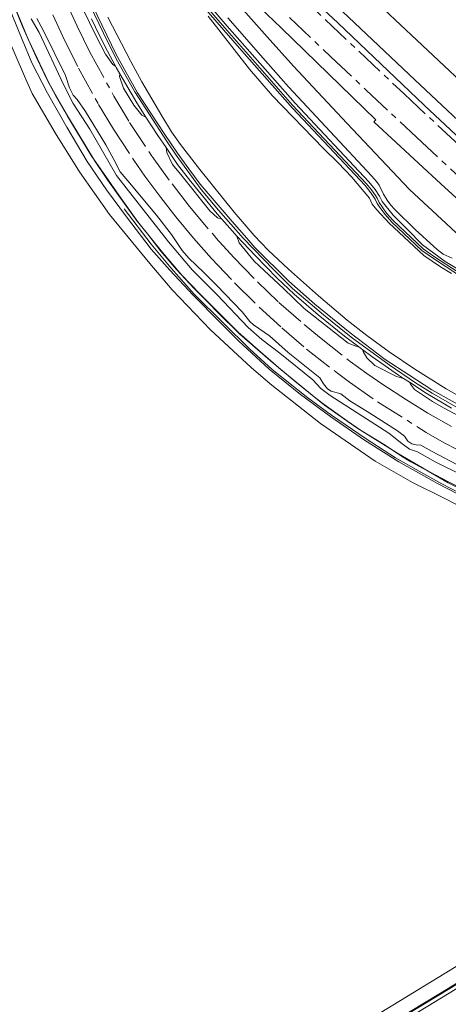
# Model space of a CAD drawing. Extents: x 150256 to 156914, y 461459 to 469481.
# Tile 37 of 256: x 152812 to 152923, y 462641 to 462896. Entities that reach past the tile are written whole.
import ezdxf

# ---------------------------------------------------------------- set-up
doc = ezdxf.new("R2010")
doc.units = 0
doc.header["$LTSCALE"] = 0.75
doc.linetypes.add('AM-AS', pattern=[16, 10, -2, 2, -2])
for name, color, linetype, lineweight in [('B-RO-AM-AS_SPOOR-G', 251, 'AM-AS', 18), ('B-RO-GR-BOS_LOOF-GV', 251, 'CONTINUOUS', 13), ('B-RO-GR-GRAS-GV', 251, 'CONTINUOUS', 13), ('B-RO-IE-TERREINAFSCHEIDING_KUNSTMATIG_HEKWERK-G', 251, 'IE-TERREINAFSCHEIDING-KUNSTMATIG', 18), ('B-RO-KW-KUNSTWERK_PERRON-GV', 251, 'CONTINUOUS', 18), ('B-RO-OG-WATER-GV', 251, 'CONTINUOUS', 18), ('B-RO-OG-WATER_GREPPEL-GV', 251, 'CONTINUOUS', 18), ('B-RO-OG-WATER_SLOOT-GV', 251, 'CONTINUOUS', 18), ('B-RO-VH-VERHARDING_GESLOTEN-GV', 251, 'CONTINUOUS', 18), ('B-RO-VH-VERHARDING_HALFVERHARDING-GV', 251, 'CONTINUOUS', 18)]:
    doc.layers.add(name, color=color, linetype=linetype, lineweight=lineweight)
doc.linetypes.add('IE-TERREINAFSCHEIDING-KUNSTMATIG', pattern='A,4,[82,NLCS.SHX,S=0.75,R=90,X=0,Y=0],4,-2', length=10)

msp = doc.modelspace()

# ---------------------------------------------------------------- linework, layer by layer
at = {"layer": 'B-RO-AM-AS_SPOOR-G'}
for points in [[(152821.538, 462970.765), (152826.527, 462965.251), (152831.097, 462959.901), (152854.556, 462932.11), (152862.058, 462923.769), (152867.188, 462918.4), (152873.2, 462912.371), (152911.088, 462876.614), (152937.875, 462851.665), (152947.048, 462842.968), (152972.898, 462818.804), (153018.13, 462776.262)], [(152823.322, 462901.002), (152826.448, 462894.192), (152829.736, 462887.441), (152835.935, 462876.044), (152840.014, 462869.255), (152845.836, 462860.389), (152850.982, 462853.33), (152855.512, 462847.432), (152862.351, 462839.388), (152867.035, 462834.233), (152873.113, 462828.005), (152878.679, 462822.653), (152885.178, 462816.924), (152889.184, 462813.61), (152897.166, 462807.32), (152901.443, 462804.217), (152905.603, 462801.349), (152911.708, 462797.374), (152917.236, 462793.959), (152923.329, 462790.479)], [(152820.121, 462897.139), (152823.209, 462890.406), (152826.761, 462883.317), (152831.955, 462873.905), (152835.864, 462867.494), (152841.112, 462859.458), (152843.987, 462855.332), (152848.119, 462849.776), (152851.975, 462844.811), (152856.545, 462839.274), (152861.204, 462834.006), (152867.193, 462827.715), (152873.593, 462821.398), (152879.461, 462816.064), (152885.853, 462810.531), (152893.837, 462804.284), (152896.974, 462801.967), (152904.235, 462796.899), (152916.838, 462788.981), (152921.5, 462786.254), (152932.151, 462780.793)], [(152881.44, 462896.439), (152892.014, 462886.332), (152901.286, 462877.594), (152914.275, 462865.401), (152934.017, 462847.078), (152946.534, 462835.286), (152956.297, 462826.085), (152964.463, 462818.508), (152973.433, 462810.059), (152980.761, 462803.147), (152987.534, 462796.841), (152995.982, 462788.808), (153002.633, 462782.681), (153007.654, 462777.926)]]:
    msp.add_lwpolyline(points, dxfattribs=at)
at = {"layer": 'B-RO-GR-BOS_LOOF-GV'}
for points in [[(152931.033, 462767.017), (152921.319, 462771.985), (152913.298, 462776.011), (152903.557, 462781.527), (152889.453, 462791.308), (152876.444, 462801.511), (152871.517, 462805.791), (152860.932, 462815.544), (152851.01, 462825.89), (152845.26, 462832.693), (152834.835, 462845.386), (152827.042, 462856.473), (152820.681, 462866.536), (152814.779, 462876.764), (152813.063, 462880.608), (152806.922, 462894.844)], [(152891.79, 462630.62), (152921.48, 462648.73), (152927.928, 462652.697)], [(152929.863, 462649.459), (152920.54, 462643.79), (152893.26, 462627.25)], [(152911.26, 462636.74), (152933.84, 462650.52)]]:
    msp.add_lwpolyline(points, dxfattribs=at)
at = {"layer": 'B-RO-GR-GRAS-GV'}
for points in [[(152805.874, 462909.66), (152813.708, 462890.817), (152819.067, 462879.517), (152823.915, 462870.89), (152830.085, 462860.719), (152837.794, 462849.544), (152842.142, 462843.502), (152848.482, 462835.534), (152853.492, 462829.691), (152862.735, 462820.13), (152868.573, 462814.404), (152876.39, 462807.61), (152882.753, 462802.216), (152890.489, 462796.023), (152898.815, 462790.13), (152909.61, 462783.409), (152922.511, 462775.939), (152933.661, 462770.369)], [(152860.591, 462899.644), (152865.277, 462894.178), (152882.84, 462874.2), (152901.951, 462853.85), (152903.597, 462851.839), (152904.719, 462850.184), (152905.404, 462848.741), (152908.251, 462845.215), (152911.914, 462841.606), (152915.9, 462837.529), (152921.758, 462833.231), (152924.707, 462831.376)], [(152926.692, 462777.646), (152919.159, 462781.379), (152914.548, 462783.907), (152912.508, 462784.666), (152910.508, 462786.136), (152907.181, 462788.757), (152891.95, 462798.488), (152889.549, 462800.309), (152887.445, 462802.608), (152878.899, 462809.52), (152874.259, 462813.048), (152870.678, 462816.164), (152862.668, 462824.579), (152856.245, 462831.075), (152850.055, 462838.307), (152836.594, 462855.487), (152829.661, 462867.481), (152825.368, 462874.146), (152822.896, 462879.084), (152816.586, 462892.566), (152814.538, 462896.104)], [(152814.538, 462896.104), (152816.586, 462892.566), (152822.896, 462879.084), (152825.368, 462874.146), (152829.661, 462867.481), (152836.594, 462855.487), (152850.055, 462838.307), (152856.245, 462831.075), (152862.668, 462824.579), (152870.678, 462816.164), (152874.259, 462813.048), (152878.899, 462809.52), (152887.445, 462802.608), (152889.549, 462800.309), (152891.95, 462798.488), (152907.181, 462788.757), (152910.508, 462786.136), (152912.508, 462784.666), (152914.548, 462783.907), (152919.159, 462781.379), (152926.692, 462777.646)], [(152924.882, 462780.604), (152918.223, 462784.099), (152915.443, 462785.707), (152914.188, 462785.766), (152913.134, 462785.972), (152912.05, 462786.681), (152911.211, 462788.002), (152909.36, 462789.356), (152902.231, 462793.991), (152897.062, 462797.138), (152894.701, 462798.939), (152892.19, 462799.619), (152891.274, 462800.286), (152890.208, 462801.54), (152889.301, 462803.088), (152881.096, 462809.675), (152876.211, 462813.942), (152872.058, 462816.797), (152871.102, 462817.713), (152869.177, 462820.182), (152862.614, 462826.983), (152859.211, 462830.389), (152855.302, 462834.051), (152853.64, 462836.042), (152850.848, 462840.247), (152846.944, 462845.205), (152839.584, 462854.132), (152837.543, 462856.475), (152835.925, 462859.624), (152833.812, 462863.431), (152828.575, 462872.108), (152826.413, 462875.203), (152825.39, 462876.309), (152824.454, 462878.216), (152823.436, 462881.379), (152817.644, 462893.107), (152815.984, 462896.125)], [(152834.369, 462896.548), (152840.32, 462884.99), (152843.191, 462879.722), (152848.368, 462870.933), (152850.874, 462866.84), (152853.14, 462863.544), (152858.159, 462857.06), (152867.113, 462846.039), (152872.3, 462839.949), (152875.869, 462836.168), (152881.114, 462831.237), (152888.911, 462824.355), (152896.385, 462818.016), (152901.413, 462814.058), (152907.246, 462809.837), (152913.893, 462805.387), (152922.017, 462800.272), (152928.08, 462796.776)], [(152923.379, 462830.111), (152920.501, 462831.831), (152916.244, 462834.779), (152907.255, 462843.159), (152904.023, 462846.601), (152902.845, 462848.106), (152902.103, 462849.595), (152897.542, 462855.078), (152894.016, 462858.777), (152890.178, 462862.496), (152876.98, 462876.138), (152871.047, 462883.02), (152860.32, 462896.76)], [(152923.506, 462834.127), (152921.238, 462835.135), (152919.647, 462836.342), (152914.038, 462841.47), (152908.571, 462846.749), (152907.641, 462847.794), (152906.709, 462849.094), (152905.778, 462850.635), (152904.63, 462852.966), (152903.932, 462853.94), (152902.754, 462855.301), (152881.152, 462878.475), (152875.164, 462885.194), (152865.444, 462896.354)], [(152933.84, 462650.52), (152911.26, 462636.74)]]:
    msp.add_lwpolyline(points, dxfattribs=at)
at = {"layer": 'B-RO-IE-TERREINAFSCHEIDING_KUNSTMATIG_HEKWERK-G'}
for points in [[(152927.463, 462773.771), (152922.458, 462776.271), (152916.043, 462779.604), (152912.87, 462781.374), (152910.432, 462782.851), (152906.151, 462785.634), (152899.832, 462789.553), (152896.469, 462791.841), (152890.433, 462796.199), (152888.249, 462797.855), (152879.29, 462805.175), (152872.613, 462810.924), (152868.082, 462814.894), (152861.945, 462821.094), (152856.758, 462826.266), (152852.132, 462831.171), (152848.119, 462835.941), (152844.6, 462840.418), (152841.955, 462843.717), (152837.465, 462849.878), (152834.318, 462854.341), (152830.926, 462859.419), (152826.644, 462866.393), (152823.678, 462871.346), (152820.845, 462876.301), (152818.895, 462879.774), (152815.84, 462886.274), (152813.802, 462890.605), (152812.32, 462893.876), (152810.428, 462898.597)], [(153090.993, 462758.151), (153093.756, 462748.145), (153094.628, 462746.182), (153096.644, 462743.253), (153098.685, 462738.435), (153096.009, 462738.305), (153094.715, 462738.231), (153093.213, 462737.954), (153087.939, 462735.367), (153083.571, 462737.634), (153076.449, 462740.739), (153062.348, 462730.549), (153051.833, 462723.053), (153048.042, 462720.435), (153045.31, 462719.172), (153036.546, 462714.625), (153025.859, 462707.528), (153004.341, 462694.921), (152986.552, 462683.45), (152956.204, 462664.919), (152934.766, 462652.309), (152923.388, 462645.234), (152911.392, 462638.004)]]:
    msp.add_lwpolyline(points, dxfattribs=at)
at = {"layer": 'B-RO-KW-KUNSTWERK_PERRON-GV'}
msp.add_lwpolyline([(153017.336, 462779.271), (153017.914, 462779.886), (153019.319, 462781.382), (153000.137, 462799.27), (152978.088, 462820.134), (152957.564, 462839.245), (152913.911, 462880.303), (152874.726, 462917.317), (152870.392, 462921.75), (152860.875, 462932.018), (152843.186, 462952.68), (152840.832, 462950.741), (152860.156, 462928.319), (152867.69, 462920.033), (152873.144, 462914.458), (152893.9, 462895.069), (152916.323, 462873.704), (152940.853, 462850.649), (152965.567, 462827.566), (153017.138, 462779.06)], close=True, dxfattribs=at)
at = {"layer": 'B-RO-OG-WATER-GV'}
for points in [[(152807.159, 462903.058), (152812.149, 462890.71), (152814.676, 462884.669), (152818.71, 462876.783), (152823.709, 462868.035), (152828.993, 462859.123), (152834.056, 462851.793), (152839.238, 462844.757), (152845.608, 462836.449), (152850.381, 462831.005), (152856.434, 462824.474), (152863.359, 462817.555), (152868.196, 462812.715), (152876.174, 462805.351), (152884.274, 462798.766), (152892.091, 462793.033), (152900.864, 462786.991), (152909.753, 462781.362), (152919.742, 462775.768), (152927.576, 462771.648)], [(152927.84, 462772.001), (152920.838, 462775.695), (152916.18, 462778.231), (152908.855, 462782.351), (152901.262, 462787.329), (152892.28, 462793.401), (152886.147, 462797.916), (152876.929, 462805.256), (152871.07, 462810.635), (152864.203, 462817.345), (152856.753, 462824.728), (152850.769, 462831.528), (152845.548, 462837.734), (152838.555, 462846.837)]]:
    msp.add_lwpolyline(points, dxfattribs=at)
at = {"layer": 'B-RO-OG-WATER_GREPPEL-GV'}
for points in [[(152829.713, 462899.718), (152833.235, 462892.382), (152836.545, 462885.702), (152841.335, 462877.146), (152849.758, 462864.215), (152852.063, 462860.763), (152858.568, 462851.9), (152862.99, 462846.541), (152869.452, 462839.295), (152877.265, 462831.184), (152882.214, 462826.253), (152890.246, 462819.41), (152897.393, 462813.594), (152907.2, 462806.474), (152914.077, 462801.798), (152918.353, 462799.09), (152925.121, 462795.243)], [(152926.439, 462795.412), (152918.255, 462800.001), (152912.276, 462803.868), (152906.215, 462807.887), (152897.138, 462814.753), (152887.999, 462822.172), (152881.238, 462828.18), (152872.422, 462836.878), (152870.364, 462839.262), (152866.523, 462843.561), (152858.316, 462853.269), (152855.34, 462857.233), (152852.405, 462861.309), (152848.914, 462866.413), (152842.048, 462876.884), (152836.526, 462886.874), (152830.379, 462899.544)], [(152859.747, 462898.523), (152869.049, 462887.794), (152882.146, 462872.945), (152900.986, 462852.921), (152902.252, 462851.372), (152903.285, 462849.899), (152903.605, 462849.392), (152904.081, 462848.291), (152904.631, 462847.456), (152906.19, 462845.394), (152907.937, 462843.46), (152915.712, 462836.092), (152918.673, 462834.047), (152924.77, 462830.063)], [(152925.053, 462830.459), (152918.942, 462834.452), (152916.02, 462836.471), (152908.27, 462843.815), (152906.503, 462845.757), (152904.603, 462848.531), (152904.121, 462849.628), (152903.698, 462850.307), (152902.662, 462851.779), (152901.394, 462853.329), (152882.224, 462873.744), (152864.662, 462893.723), (152860.105, 462899.036)]]:
    msp.add_lwpolyline(points, dxfattribs=at)
at = {"layer": 'B-RO-OG-WATER_SLOOT-GV'}
for points in [[(152933.661, 462770.369), (152922.511, 462775.939), (152909.61, 462783.409), (152898.815, 462790.13), (152890.489, 462796.023), (152882.753, 462802.216), (152876.39, 462807.61), (152868.573, 462814.404), (152862.735, 462820.13), (152853.492, 462829.691), (152848.482, 462835.534), (152842.142, 462843.502), (152837.794, 462849.544), (152830.085, 462860.719), (152823.915, 462870.89), (152819.067, 462879.517), (152813.708, 462890.817), (152805.874, 462909.66)], [(152927.576, 462771.648), (152919.742, 462775.768), (152909.753, 462781.362), (152900.864, 462786.991), (152892.091, 462793.033), (152884.274, 462798.766), (152876.174, 462805.351), (152868.196, 462812.715), (152863.359, 462817.555), (152856.434, 462824.474), (152850.381, 462831.005), (152845.608, 462836.449), (152839.238, 462844.757), (152834.056, 462851.793), (152828.993, 462859.123), (152823.709, 462868.035), (152818.71, 462876.783), (152814.676, 462884.669), (152812.149, 462890.71), (152807.159, 462903.058)], [(152925.121, 462795.243), (152918.353, 462799.09), (152914.077, 462801.798), (152907.2, 462806.474), (152897.393, 462813.594), (152890.246, 462819.41), (152882.214, 462826.253), (152877.265, 462831.184), (152869.452, 462839.295), (152862.99, 462846.541), (152858.568, 462851.9), (152852.063, 462860.763), (152849.758, 462864.215), (152841.335, 462877.146), (152836.545, 462885.702), (152833.235, 462892.382), (152829.713, 462899.718)], [(152830.379, 462899.544), (152836.526, 462886.874), (152842.048, 462876.884), (152848.914, 462866.413), (152852.405, 462861.309), (152855.34, 462857.233), (152858.316, 462853.269), (152866.523, 462843.561), (152870.364, 462839.262), (152872.422, 462836.878), (152881.238, 462828.18), (152887.999, 462822.172), (152897.138, 462814.753), (152906.215, 462807.887), (152912.276, 462803.868), (152918.255, 462800.001), (152926.439, 462795.412)], [(152924.77, 462830.063), (152918.673, 462834.047), (152915.712, 462836.092), (152907.937, 462843.46), (152906.19, 462845.394), (152904.631, 462847.456), (152904.081, 462848.291), (152903.605, 462849.392), (152903.285, 462849.899), (152902.252, 462851.372), (152900.986, 462852.921), (152882.146, 462872.945), (152869.049, 462887.794), (152859.747, 462898.523)], [(152860.105, 462899.036), (152864.662, 462893.723), (152882.224, 462873.744), (152901.394, 462853.329), (152902.662, 462851.779), (152903.698, 462850.307), (152904.121, 462849.628), (152904.603, 462848.531), (152906.503, 462845.757), (152908.27, 462843.815), (152916.02, 462836.471), (152918.942, 462834.452), (152925.053, 462830.459)], [(152924.707, 462831.376), (152921.758, 462833.231), (152915.9, 462837.529), (152911.914, 462841.606), (152908.251, 462845.215), (152905.404, 462848.741), (152904.719, 462850.184), (152903.597, 462851.839), (152901.951, 462853.85), (152882.84, 462874.2), (152865.277, 462894.178), (152860.591, 462899.644)], [(152830.089, 462896.1), (152832.179, 462891.779), (152834.275, 462887.684), (152836.363, 462883.821), (152836.557, 462883.461), (152837.506, 462881.819), (152841.863, 462874.286), (152844.23, 462870.617), (152847.284, 462865.883), (152849.444, 462862.733), (152852.438, 462858.365), (152855.83, 462853.911), (152862.672, 462845.555), (152863.858, 462844.212), (152866.644, 462841.058), (152867.814, 462839.804), (152872.509, 462834.768), (152878.234, 462828.898), (152882.6, 462824.784), (152888.816, 462819.437), (152895.677, 462813.926), (152899.364, 462811.157), (152900.396, 462810.382), (152902.714, 462808.642), (152909.6, 462803.832), (152910.951, 462802.955), (152912.467, 462801.971), (152916.813, 462799.15), (152923.358, 462795.289)], [(152928.08, 462796.776), (152922.017, 462800.272), (152913.893, 462805.387), (152907.246, 462809.837), (152901.413, 462814.058), (152896.385, 462818.016), (152888.911, 462824.355), (152881.114, 462831.237), (152875.869, 462836.168), (152872.3, 462839.949), (152867.113, 462846.039), (152858.159, 462857.06), (152853.14, 462863.544), (152850.874, 462866.84), (152848.368, 462870.933), (152843.191, 462879.722), (152840.32, 462884.99), (152834.369, 462896.548)], [(152860.32, 462896.76), (152871.047, 462883.02), (152876.98, 462876.138), (152890.178, 462862.496), (152894.016, 462858.777), (152897.542, 462855.078), (152902.103, 462849.595), (152902.845, 462848.106), (152904.023, 462846.601), (152907.255, 462843.159), (152916.244, 462834.779), (152920.501, 462831.831), (152923.379, 462830.111)], [(152806.922, 462894.844), (152813.063, 462880.608), (152814.779, 462876.764), (152820.681, 462866.536), (152827.042, 462856.473), (152834.835, 462845.386), (152845.26, 462832.693), (152851.01, 462825.89), (152860.932, 462815.544), (152871.517, 462805.791), (152876.444, 462801.511), (152889.453, 462791.308), (152903.557, 462781.527), (152913.298, 462776.011), (152921.319, 462771.985), (152931.033, 462767.017)], [(152838.555, 462846.837), (152845.548, 462837.734), (152850.769, 462831.528), (152856.753, 462824.728), (152864.203, 462817.345), (152871.07, 462810.635), (152876.929, 462805.256), (152886.147, 462797.916), (152892.28, 462793.401), (152901.262, 462787.329), (152908.855, 462782.351), (152916.18, 462778.231), (152920.838, 462775.695), (152927.84, 462772.001)]]:
    msp.add_lwpolyline(points, dxfattribs=at)
at = {"layer": 'B-RO-VH-VERHARDING_GESLOTEN-GV'}
for points in [[(152924.684, 462840.591), (152921.955, 462843.113), (152916.143, 462848.486), (152912.517, 462851.836), (152896.221, 462869.046), (152882.478, 462883.85), (152875.601, 462891.383), (152866.646, 462901.619)], [(152865.444, 462896.354), (152875.164, 462885.194), (152881.152, 462878.475), (152902.754, 462855.301), (152903.932, 462853.94), (152904.63, 462852.966), (152905.778, 462850.635), (152906.709, 462849.094), (152907.641, 462847.794), (152908.571, 462846.749), (152914.038, 462841.47), (152919.647, 462836.342), (152921.238, 462835.135), (152923.506, 462834.127)], [(152893.26, 462627.25), (152920.54, 462643.79), (152929.863, 462649.459), (152948.96, 462661.07), (152978.99, 462679.57), (152997.83, 462690.91), (153015.977, 462702.096), (153018.32, 462703.54), (153023.69, 462707.22), (153032.024, 462711.922), (153045.71, 462722.369), (153043.101, 462725.942), (153029.866, 462715.84), (153028.023, 462714.605), (153026.18, 462713.37), (153020.949, 462709.667), (153018.323, 462707.833), (153015.62, 462706.12), (153014.678, 462705.565), (153014.118, 462705.267), (153009.14, 462702.3), (152927.928, 462652.697), (152921.48, 462648.73), (152891.79, 462630.62)]]:
    msp.add_lwpolyline(points, dxfattribs=at)
at = {"layer": 'B-RO-VH-VERHARDING_HALFVERHARDING-GV'}
msp.add_lwpolyline([(152841.178, 462961.948), (152840.341, 462961.244), (152837.734, 462959.05), (152843.186, 462952.68), (152860.875, 462932.018), (152870.392, 462921.75), (152874.726, 462917.317), (152913.911, 462880.303), (152957.564, 462839.245), (152978.088, 462820.134), (153000.137, 462799.27), (153019.319, 462781.382), (153023.549, 462777.552), (153028.735, 462783.056), (153024.736, 462786.923), (152914.37, 462890.572), (152897.44, 462906.5), (152880.644, 462922.456), (152874.141, 462928.963), (152868.839, 462934.683), (152865.023, 462939.051), (152849.075, 462957.781), (152843.71, 462964.079)], close=True, dxfattribs=at)
for points in [[(152940.853, 462850.649), (152916.323, 462873.704), (152893.9, 462895.069), (152873.144, 462914.458)], [(152862.907, 462909.371), (152879.228, 462893.713), (152903.736, 462869.927), (152903.249, 462869.401), (152920.623, 462853.331), (152926.434, 462847.958)], [(152928.076, 462791.706), (152921.288, 462795.361), (152918.448, 462796.965), (152913.819, 462800.084), (152912.746, 462801.43), (152912.467, 462801.971), (152910.951, 462802.955), (152909.086, 462803.433), (152903.523, 462806.328), (152901.424, 462808.3), (152900.485, 462809.931), (152900.396, 462810.382), (152899.364, 462811.157), (152898.561, 462811.265), (152896.649, 462812.104), (152891.665, 462815.951), (152885.226, 462821.058), (152879.881, 462826.198), (152874.844, 462830.942), (152872.23, 462833.317), (152868.418, 462838.098), (152867.814, 462839.804), (152866.644, 462841.058), (152863.858, 462844.212), (152862.753, 462844.551), (152860.767, 462846.339), (152853.638, 462855.35), (152851.098, 462858.347), (152849.646, 462861.432), (152849.444, 462862.733), (152847.284, 462865.883), (152844.23, 462870.617), (152843.207, 462871.103), (152841.089, 462873.746), (152838.404, 462878.089), (152837.354, 462881.133), (152837.506, 462881.819), (152836.557, 462883.461), (152836.363, 462883.821), (152835.655, 462884.273), (152833.76, 462886.918), (152831.349, 462891.602), (152827.912, 462898.679)], [(152815.984, 462896.125), (152817.644, 462893.107), (152823.436, 462881.379), (152824.454, 462878.216), (152825.39, 462876.309), (152826.413, 462875.203), (152828.575, 462872.108), (152833.812, 462863.431), (152835.925, 462859.624), (152837.543, 462856.475), (152839.584, 462854.132), (152846.944, 462845.205), (152850.848, 462840.247), (152853.64, 462836.042), (152855.302, 462834.051), (152859.211, 462830.389), (152862.614, 462826.983), (152869.177, 462820.182), (152871.102, 462817.713), (152872.058, 462816.797), (152876.211, 462813.942), (152881.096, 462809.675), (152889.301, 462803.088), (152890.208, 462801.54), (152891.274, 462800.286), (152892.19, 462799.619), (152894.701, 462798.939), (152897.062, 462797.138), (152902.231, 462793.991), (152909.36, 462789.356), (152911.211, 462788.002), (152912.05, 462786.681), (152913.134, 462785.972), (152914.188, 462785.766), (152915.443, 462785.707), (152918.223, 462784.099), (152924.882, 462780.604)]]:
    msp.add_lwpolyline(points, dxfattribs=at)

doc.saveas('drawing.dxf')
